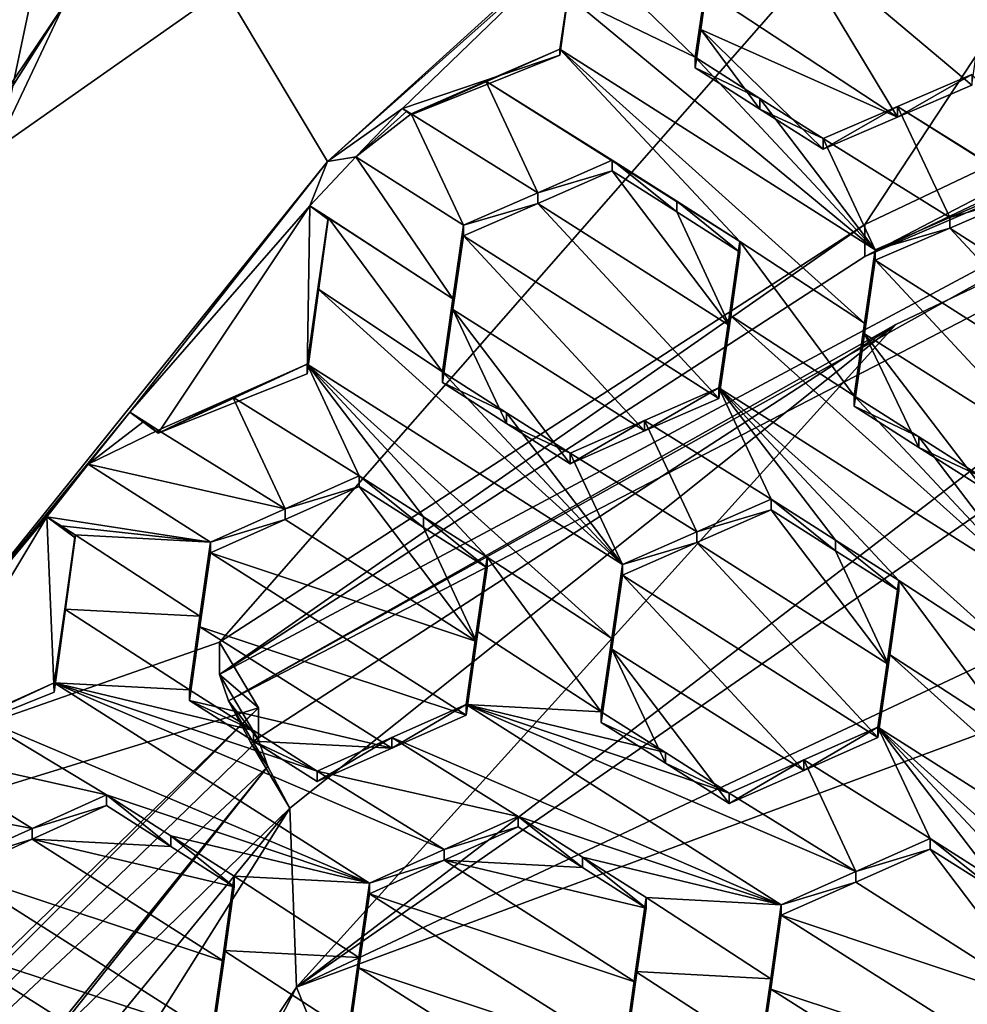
# Model space of a CAD drawing. Header units: metres. Extents: x -28 to 28, y -243 to 28.
# Tile 39 of 147: x -6.04 to -4.51, y -218.3 to -216.71. Entities that reach past the tile are written whole.
import ezdxf

# ---------------------------------------------------------------- set-up
doc = ezdxf.new("R2010")
doc.units = ezdxf.units.M
doc.layers.add('solid_10661043', color=7, linetype='CONTINUOUS')

msp = doc.modelspace()

# ---------------------------------------------------------------- linework, layer by layer
at = {"layer": 'solid_10661043'}
for points in [[(-8.883803, -234.662857, 145.140564), (-9.640027, -31.808626, 116.613411), (-4.885979, -33.363503, 116.919937)], [(-6.468189, -240.147827, 149.682373), (-2.982479, -33.177227, 120.627815), (-7.076779, -32.296349, 120.462425)], [(-6.468189, -240.147827, 149.682373), (0, -240.141998, 149.723801), (-2.982479, -33.177227, 120.627815)], [(-7.844851, -235.373428, 145.262589), (-8.883803, -234.662857, 145.140564), (-4.885979, -33.363503, 116.919937)], [(-6.610481, -235.649948, 145.324188), (-7.844851, -235.373428, 145.262589), (-4.885979, -33.363503, 116.919937)], [(-3.305357, -235.757614, 145.381073), (-6.610481, -235.649948, 145.324188), (-4.885979, -33.363503, 116.919937)], [(-3.305357, -235.757614, 145.381073), (-4.885979, -33.363503, 116.919937), (0.002991, -33.878384, 117.022713)], [(-11.355526, -223.03804, 136.270813), (-6.028765, -216.405304, 134.349167), (-11.453786, -208.963531, 132.502228)], [(-6.575505, -215.061996, 117.909462), (-3.321812, -214.984421, 117.180382), (-8.696975, -218.756622, 118.191139)], [(-5.715565, -217.712433, 117.911346), (-8.696975, -218.756622, 118.191139), (-3.321812, -214.984421, 117.180382)], [(-4.675, -217.038528, 117.730774), (-5.715565, -217.712433, 117.911346), (-3.321812, -214.984421, 117.180382)], [(-4.675, -217.038528, 117.730774), (-3.321812, -214.984421, 117.180382), (-3.550502, -216.505035, 117.587822)], [(-5.541527, -216.93718, 129.868118), (-4.682702, -216.159927, 129.659851), (-5.935808, -216.277771, 134.143112)], [(-5.141359, -216.582214, 129.77301), (-4.682702, -216.159927, 129.659851), (-5.541527, -216.93718, 129.868118)], [(-5.591261, -218.268219, 117.749687), (-3.436957, -216.772644, 117.348946), (-1.191051, -216.198929, 117.195221)], [(-0.464979, -216.367477, 117.240387), (-5.591261, -218.268219, 117.749687), (-1.191051, -216.198929, 117.195221)], [(-5.967212, -216.686096, 134.406586), (-7.098173, -218.366455, 134.702774), (-5.935808, -216.277771, 134.143112)], [(-6.263885, -217.834595, 130.108582), (-5.935808, -216.277771, 134.143112), (-7.098173, -218.366455, 134.702774)], [(-6.263885, -217.834595, 130.108582), (-5.541527, -216.93718, 129.868118), (-5.935808, -216.277771, 134.143112)], [(-0.464979, -216.367477, 117.240387), (-5.300373, -218.985519, 116.46067), (-5.591261, -218.268219, 117.749687)], [(-0.464979, -216.367477, 117.240387), (-0.440793, -217.183655, 115.977867), (-5.300373, -218.985519, 116.46067)], [(-11.355526, -223.03804, 136.270813), (-7.12474, -218.511475, 134.943222), (-6.028765, -216.405304, 134.349167)], [(-6.028765, -216.405304, 134.349167), (-7.12474, -218.511475, 134.943222), (-5.967212, -216.686096, 134.406586)], [(-4.675, -217.090286, 117.53759), (-3.550502, -216.505035, 117.587822), (-3.550502, -216.556793, 117.394638)], [(-4.675, -217.038528, 117.730774), (-3.550502, -216.505035, 117.587822), (-4.675, -217.090286, 117.53759)], [(-4.622119, -216.865707, 129.979935), (-4.808856, -216.556412, 129.766083), (-4.930389, -216.662399, 129.794495)], [(-4.502136, -216.814102, 129.980515), (-4.485296, -216.697784, 129.920395), (-4.808856, -216.556412, 129.766083)], [(-4.622119, -216.865707, 129.979935), (-4.502136, -216.814102, 129.980515), (-4.808856, -216.556412, 129.766083)], [(-4.675, -217.090286, 117.53759), (-3.550502, -216.556793, 117.394638), (-3.535815, -216.599625, 117.333099)], [(-5.420375, -216.851685, 129.8452), (-5.141359, -216.582214, 129.77301), (-5.541527, -216.93718, 129.868118)], [(-5.420375, -216.851685, 129.8452), (-5.166404, -216.765976, 129.822235), (-5.141359, -216.582214, 129.77301)], [(-5.153928, -216.669373, 129.81662), (-5.141359, -216.582214, 129.77301), (-5.166404, -216.765976, 129.822235)], [(-5.153928, -216.669373, 129.81662), (-4.948287, -216.76918, 129.921234), (-5.141359, -216.582214, 129.77301)], [(-4.931427, -216.652374, 129.862396), (-5.141359, -216.582214, 129.77301), (-4.948287, -216.76918, 129.921234)], [(-5.715565, -217.764206, 117.718163), (-4.675, -217.090286, 117.53759), (-3.535815, -216.599625, 117.333099)], [(-5.700878, -217.807022, 117.656624), (-5.715565, -217.764206, 117.718163), (-3.535815, -216.599625, 117.333099)], [(-5.700878, -217.807022, 117.656624), (-3.535815, -216.599625, 117.333099), (-3.500044, -216.667099, 117.320671)], [(-4.931427, -216.652374, 129.862396), (-4.948287, -216.76918, 129.921234), (-4.939364, -216.724564, 129.825912)], [(-4.931427, -216.652374, 129.862396), (-4.939364, -216.724564, 129.825912), (-4.930389, -216.662399, 129.794495)], [(-4.622119, -216.865707, 129.979935), (-4.930389, -216.662399, 129.794495), (-4.939364, -216.724564, 129.825912)], [(-5.700878, -217.807022, 117.656624), (-3.500044, -216.667099, 117.320671), (-4.624999, -217.199829, 117.463409)], [(-5.591261, -218.268219, 117.749687), (-3.500044, -216.667099, 117.320671), (-3.436957, -216.772644, 117.348946)], [(-5.591261, -218.268219, 117.749687), (-4.624999, -217.199829, 117.463409), (-3.500044, -216.667099, 117.320671)], [(-5.153928, -216.669373, 129.81662), (-5.166404, -216.765976, 129.822235), (-5.166404, -216.755951, 129.85968)], [(-5.153928, -216.669373, 129.81662), (-5.166404, -216.755951, 129.85968), (-4.657977, -217.079437, 130.159714)], [(-5.153928, -216.669373, 129.81662), (-4.657977, -217.079437, 130.159714), (-4.948287, -216.76918, 129.921234)], [(-7.12474, -218.511475, 134.943222), (-6.938918, -218.743362, 134.979416), (-5.967212, -216.686096, 134.406586)], [(-5.967212, -216.686096, 134.406586), (-6.938918, -218.743362, 134.979416), (-7.098173, -218.366455, 134.702774)], [(-4.939364, -216.724564, 129.825912), (-4.948287, -216.76918, 129.921234), (-4.948287, -216.786377, 129.857025)], [(-4.939364, -216.724564, 129.825912), (-4.948287, -216.786377, 129.857025), (-4.843967, -216.852753, 129.918594)], [(-4.843967, -216.852753, 129.918594), (-4.742167, -216.917526, 129.978668), (-4.939364, -216.724564, 129.825912)], [(-4.622119, -216.865707, 129.979935), (-4.939364, -216.724564, 129.825912), (-4.742167, -216.917526, 129.978668)], [(-5.406435, -216.862015, 129.847977), (-5.285934, -216.807953, 129.856888), (-5.166404, -216.755951, 129.85968)], [(-5.166404, -216.765976, 129.822235), (-5.406435, -216.862015, 129.847977), (-5.166404, -216.755951, 129.85968)], [(-4.876095, -217.066284, 130.0979), (-5.166404, -216.755951, 129.85968), (-5.285934, -216.807953, 129.856888)], [(-4.675025, -217.197739, 130.218567), (-4.657977, -217.079437, 130.159714), (-5.166404, -216.755951, 129.85968)], [(-4.675025, -217.197739, 130.218567), (-5.166404, -216.755951, 129.85968), (-4.876095, -217.066284, 130.0979)], [(-5.420375, -216.851685, 129.8452), (-5.406435, -216.862015, 129.847977), (-5.166404, -216.765976, 129.822235)], [(-4.948287, -216.786377, 129.857025), (-4.948287, -216.76918, 129.921234), (-4.843956, -216.835587, 129.982712)], [(-4.657977, -217.079437, 130.159714), (-4.843956, -216.835587, 129.982712), (-4.948287, -216.76918, 129.921234)], [(-4.843967, -216.852753, 129.918594), (-4.948287, -216.786377, 129.857025), (-4.843956, -216.835587, 129.982712)], [(-4.502136, -216.796967, 130.044449), (-4.622119, -216.848572, 130.043915), (-4.211827, -217.107117, 130.28334)], [(-4.502136, -216.796967, 130.044449), (-4.502136, -216.814102, 129.980515), (-4.622119, -216.865707, 129.979935)], [(-4.502136, -216.796967, 130.044449), (-4.622119, -216.865707, 129.979935), (-4.622119, -216.848572, 130.043915)], [(-5.406435, -216.86055, 129.853455), (-5.202124, -216.987473, 129.972839), (-5.285934, -216.807953, 129.856888)], [(-5.406435, -216.862015, 129.847977), (-5.406435, -216.86055, 129.853455), (-5.285934, -216.807953, 129.856888)], [(-5.285934, -216.807953, 129.856888), (-5.202124, -216.987473, 129.972839), (-5.082214, -216.935181, 129.976089)], [(-5.285934, -216.807953, 129.856888), (-5.082214, -216.935181, 129.976089), (-4.978073, -217.001419, 130.037643)], [(-4.978073, -217.001419, 130.037643), (-4.876095, -217.066284, 130.0979), (-5.285934, -216.807953, 129.856888)], [(-4.843967, -216.852753, 129.918594), (-4.843956, -216.835587, 129.982712), (-4.742167, -216.900375, 130.042679)], [(-4.657977, -217.079437, 130.159714), (-4.742167, -216.900375, 130.042679), (-4.843956, -216.835587, 129.982712)], [(-5.495771, -216.929596, 129.866074), (-5.420375, -216.851685, 129.8452), (-5.541527, -216.93718, 129.868118)], [(-5.495771, -216.929596, 129.866074), (-5.413416, -216.85611, 129.849319), (-5.420375, -216.851685, 129.8452)], [(-5.420375, -216.851685, 129.8452), (-5.413416, -216.85611, 129.849319), (-5.406435, -216.862015, 129.847977)], [(-4.742167, -216.917526, 129.978668), (-4.843967, -216.852753, 129.918594), (-4.742167, -216.900375, 130.042679)], [(-4.622119, -216.848572, 130.043915), (-4.742167, -216.917526, 129.978668), (-4.742167, -216.900375, 130.042679)], [(-4.622119, -216.848572, 130.043915), (-4.742167, -216.900375, 130.042679), (-4.537921, -217.027512, 130.161377)], [(-4.622119, -216.848572, 130.043915), (-4.622119, -216.865707, 129.979935), (-4.742167, -216.917526, 129.978668)], [(-4.622119, -216.848572, 130.043915), (-4.417946, -216.9758, 130.162354), (-4.313365, -217.042435, 130.223755)], [(-4.622119, -216.848572, 130.043915), (-4.537921, -217.027512, 130.161377), (-4.417946, -216.9758, 130.162354)], [(-4.622119, -216.848572, 130.043915), (-4.313365, -217.042435, 130.223755), (-4.211827, -217.107117, 130.28334)], [(-5.495771, -216.929596, 129.866074), (-5.406435, -216.86055, 129.853455), (-5.413416, -216.85611, 129.849319)], [(-5.495771, -216.929596, 129.866074), (-5.322245, -217.040009, 129.968979), (-5.406435, -216.86055, 129.853455)], [(-5.413416, -216.85611, 129.849319), (-5.406435, -216.86055, 129.853455), (-5.406435, -216.862015, 129.847977)], [(-5.406435, -216.86055, 129.853455), (-5.322245, -217.040009, 129.968979), (-5.202124, -216.987473, 129.972839)], [(-4.537921, -217.027512, 130.161377), (-4.742167, -216.900375, 130.042679), (-4.657977, -217.079437, 130.159714)], [(-5.495771, -216.929596, 129.866074), (-5.541527, -216.93718, 129.868118), (-5.570019, -217.008621, 129.887253)], [(-5.495771, -216.929596, 129.866074), (-5.570019, -217.008621, 129.887253), (-5.339266, -217.15863, 130.025833)], [(-5.495771, -216.929596, 129.866074), (-5.339266, -217.15863, 130.025833), (-5.322245, -217.040009, 129.968979)], [(-5.859993, -217.341583, 129.976471), (-5.541527, -216.93718, 129.868118), (-6.263885, -217.834595, 130.108582)], [(-5.859993, -217.341583, 129.976471), (-5.570019, -217.008621, 129.887253), (-5.541527, -216.93718, 129.868118)], [(-5.082214, -216.952377, 129.911911), (-5.082214, -216.935181, 129.976089), (-5.202124, -216.987473, 129.972839)], [(-4.978064, -217.018585, 129.973557), (-5.082214, -216.935181, 129.976089), (-5.082214, -216.952377, 129.911911)], [(-4.978073, -217.001419, 130.037643), (-5.082214, -216.935181, 129.976089), (-4.978064, -217.018585, 129.973557)], [(-5.202123, -217.004669, 129.90863), (-5.082214, -216.952377, 129.911911), (-5.202124, -216.987473, 129.972839)], [(-4.893131, -217.201782, 130.092133), (-5.082214, -216.952377, 129.911911), (-5.202123, -217.004669, 129.90863)], [(-4.893131, -217.201782, 130.092133), (-4.978064, -217.018585, 129.973557), (-5.082214, -216.952377, 129.911911)], [(-4.537921, -217.027512, 130.161377), (-4.417946, -216.992905, 130.098557), (-4.417946, -216.9758, 130.162354)], [(-5.202123, -217.004669, 129.90863), (-5.202124, -216.987473, 129.972839), (-5.322245, -217.040009, 129.968979)], [(-4.228896, -217.242218, 130.280121), (-4.417946, -216.992905, 130.098557), (-4.537921, -217.044617, 130.097565)], [(-4.537921, -217.027512, 130.161377), (-4.537921, -217.044617, 130.097565), (-4.417946, -216.992905, 130.098557)], [(-5.859993, -217.341583, 129.976471), (-5.814305, -217.375443, 129.98555), (-5.570019, -217.008621, 129.887253)], [(-5.570019, -217.008621, 129.887253), (-5.814305, -217.375443, 129.98555), (-5.574275, -217.279404, 129.959808)], [(-5.570019, -217.008621, 129.887253), (-5.574275, -217.279404, 129.959808), (-5.540363, -217.030609, 129.893143)], [(-5.55517, -217.018051, 129.896072), (-5.339266, -217.15863, 130.025833), (-5.570019, -217.008621, 129.887253)], [(-5.55517, -217.018051, 129.896072), (-5.570019, -217.008621, 129.887253), (-5.540363, -217.030609, 129.893143)], [(-5.202123, -217.004669, 129.90863), (-5.322245, -217.040009, 129.968979), (-5.322245, -217.057236, 129.904709)], [(-4.910007, -217.319168, 130.149307), (-5.202123, -217.004669, 129.90863), (-5.322245, -217.057236, 129.904709)], [(-4.910007, -217.319168, 130.149307), (-4.893131, -217.201782, 130.092133), (-5.202123, -217.004669, 129.90863)], [(-4.978073, -217.001419, 130.037643), (-4.978064, -217.018585, 129.973557), (-4.876095, -217.08342, 130.03392)], [(-4.978073, -217.001419, 130.037643), (-4.876095, -217.08342, 130.03392), (-4.876095, -217.066284, 130.0979)], [(-5.540363, -217.030609, 129.893143), (-5.574275, -217.279404, 129.959808), (-5.540363, -217.027466, 129.904846)], [(-5.556819, -217.142288, 129.959274), (-5.540363, -217.027466, 129.904846), (-5.574275, -217.279404, 129.959808)], [(-5.556819, -217.142288, 129.959274), (-5.356156, -217.276459, 130.081772), (-5.540363, -217.027466, 129.904846)], [(-5.55517, -217.018051, 129.896072), (-5.540363, -217.027466, 129.904846), (-5.339266, -217.15863, 130.025833)], [(-5.55517, -217.018051, 129.896072), (-5.540363, -217.030609, 129.893143), (-5.540363, -217.027466, 129.904846)], [(-5.540363, -217.027466, 129.904846), (-5.356156, -217.276459, 130.081772), (-5.339266, -217.15863, 130.025833)], [(-4.893131, -217.201782, 130.092133), (-4.876095, -217.08342, 130.03392), (-4.978064, -217.018585, 129.973557)], [(-4.537921, -217.027512, 130.161377), (-4.657977, -217.079437, 130.159714), (-4.537921, -217.044617, 130.097565)], [(-4.675, -217.038528, 117.730774), (-4.675, -217.090286, 117.53759), (-5.715565, -217.764206, 117.718163)], [(-4.675, -217.038528, 117.730774), (-5.715565, -217.764206, 117.718163), (-5.715565, -217.712433, 117.911346)], [(-5.322245, -217.057236, 129.904709), (-5.322245, -217.040009, 129.968979), (-5.339266, -217.15863, 130.025833)], [(-4.245739, -217.358826, 130.339218), (-4.537921, -217.044617, 130.097565), (-4.657977, -217.096558, 130.095871)], [(-4.657977, -217.079437, 130.159714), (-4.657977, -217.096558, 130.095871), (-4.537921, -217.044617, 130.097565)], [(-4.245739, -217.358826, 130.339218), (-4.228896, -217.242218, 130.280121), (-4.537921, -217.044617, 130.097565)], [(-5.339266, -217.175827, 129.961639), (-5.322245, -217.057236, 129.904709), (-5.339266, -217.15863, 130.025833)], [(-5.029863, -217.371719, 130.145035), (-5.322245, -217.057236, 129.904709), (-5.339266, -217.175827, 129.961639)], [(-5.029863, -217.371719, 130.145035), (-4.910007, -217.319168, 130.149307), (-5.322245, -217.057236, 129.904709)], [(-4.876095, -217.066284, 130.0979), (-4.876095, -217.08342, 130.03392), (-4.893131, -217.201782, 130.092133)], [(-4.893131, -217.184662, 130.156052), (-4.876095, -217.066284, 130.0979), (-4.893131, -217.201782, 130.092133)], [(-4.691888, -217.31488, 130.276276), (-4.876095, -217.066284, 130.0979), (-4.893131, -217.184662, 130.156052)], [(-4.691888, -217.31488, 130.276276), (-4.675025, -217.197739, 130.218567), (-4.876095, -217.066284, 130.0979)], [(-4.675025, -217.197739, 130.218567), (-4.657977, -217.096558, 130.095871), (-4.657977, -217.079437, 130.159714)], [(-4.365674, -217.410782, 130.33728), (-4.657977, -217.096558, 130.095871), (-4.675025, -217.214828, 130.15477)], [(-4.675025, -217.197739, 130.218567), (-4.675025, -217.214828, 130.15477), (-4.657977, -217.096558, 130.095871)], [(-4.365674, -217.410782, 130.33728), (-4.245739, -217.358826, 130.339218), (-4.657977, -217.096558, 130.095871)], [(-5.556819, -217.142288, 129.959274), (-5.574275, -217.279404, 129.959808), (-5.574275, -217.264221, 130.016495)], [(-5.065847, -217.587234, 130.318375), (-5.556819, -217.142288, 129.959274), (-5.574275, -217.264221, 130.016495)], [(-5.065847, -217.587234, 130.318375), (-5.356156, -217.276459, 130.081772), (-5.556819, -217.142288, 129.959274)], [(-5.339266, -217.175827, 129.961639), (-5.339266, -217.15863, 130.025833), (-5.356156, -217.276459, 130.081772)], [(-5.356156, -217.293655, 130.017624), (-5.339266, -217.175827, 129.961639), (-5.356156, -217.276459, 130.081772)], [(-5.339266, -217.175827, 129.961639), (-5.356156, -217.293655, 130.017624), (-5.252444, -217.359528, 130.079254)], [(-5.029863, -217.371719, 130.145035), (-5.339266, -217.175827, 129.961639), (-5.150037, -217.424561, 130.140121)], [(-5.252444, -217.359528, 130.079254), (-5.150037, -217.424561, 130.140121), (-5.339266, -217.175827, 129.961639)], [(-5.300373, -218.985519, 116.46067), (-0.440793, -217.183655, 115.977867), (-2.986201, -217.817337, 116.075958)], [(-4.893131, -217.184662, 130.156052), (-4.893131, -217.201782, 130.092133), (-4.910007, -217.319168, 130.149307)], [(-4.893131, -217.184662, 130.156052), (-4.910007, -217.319168, 130.149307), (-4.910007, -217.302063, 130.213165)], [(-4.401579, -217.625305, 130.514175), (-4.893131, -217.184662, 130.156052), (-4.910007, -217.302063, 130.213165)], [(-4.691888, -217.31488, 130.276276), (-4.893131, -217.184662, 130.156052), (-4.401579, -217.625305, 130.514175)], [(-5.700878, -217.807022, 117.656624), (-4.624999, -217.199829, 117.463409), (-5.665107, -217.874496, 117.644188)], [(-5.602021, -217.980042, 117.67247), (-5.665107, -217.874496, 117.644188), (-4.624999, -217.199829, 117.463409)], [(-5.591261, -218.268219, 117.749687), (-5.602021, -217.980042, 117.67247), (-4.624999, -217.199829, 117.463409)], [(-4.691888, -217.31488, 130.276276), (-4.675025, -217.214828, 130.15477), (-4.675025, -217.197739, 130.218567)], [(-4.675025, -217.214828, 130.15477), (-4.691888, -217.331955, 130.21254), (-4.587715, -217.398178, 130.274246)], [(-4.691888, -217.31488, 130.276276), (-4.691888, -217.331955, 130.21254), (-4.675025, -217.214828, 130.15477)], [(-4.587715, -217.398178, 130.274246), (-4.485769, -217.462997, 130.33461), (-4.675025, -217.214828, 130.15477)], [(-4.365674, -217.410782, 130.33728), (-4.675025, -217.214828, 130.15477), (-4.485769, -217.462997, 130.33461)], [(-5.814305, -217.375443, 129.98555), (-5.693883, -217.317154, 130.010361), (-5.574275, -217.264221, 130.016495)], [(-5.574275, -217.279404, 129.959808), (-5.814305, -217.375443, 129.98555), (-5.574275, -217.264221, 130.016495)], [(-5.490084, -217.444183, 130.130188), (-5.574275, -217.264221, 130.016495), (-5.693883, -217.317154, 130.010361)], [(-5.574275, -217.264221, 130.016495), (-5.490084, -217.444183, 130.130188), (-5.38663, -217.509903, 130.19165)], [(-5.082859, -217.706161, 130.373734), (-5.574275, -217.264221, 130.016495), (-5.283965, -217.575119, 130.252625)], [(-5.082859, -217.706161, 130.373734), (-5.065847, -217.587234, 130.318375), (-5.574275, -217.264221, 130.016495)], [(-5.38663, -217.509903, 130.19165), (-5.283965, -217.575119, 130.252625), (-5.574275, -217.264221, 130.016495)], [(-5.252438, -217.342361, 130.143311), (-5.356156, -217.293655, 130.017624), (-5.356156, -217.276459, 130.081772)], [(-5.065847, -217.587234, 130.318375), (-5.252438, -217.342361, 130.143311), (-5.356156, -217.276459, 130.081772)], [(-5.252438, -217.342361, 130.143311), (-5.252444, -217.359528, 130.079254), (-5.356156, -217.293655, 130.017624)], [(-4.910007, -217.302063, 130.213165), (-4.910007, -217.319168, 130.149307), (-5.029863, -217.371719, 130.145035)], [(-5.029863, -217.354584, 130.208954), (-4.910007, -217.302063, 130.213165), (-5.029863, -217.371719, 130.145035)], [(-4.825816, -217.481583, 130.328506), (-4.910007, -217.302063, 130.213165), (-5.029863, -217.354584, 130.208954)], [(-4.910007, -217.302063, 130.213165), (-4.825816, -217.481583, 130.328506), (-4.721878, -217.547638, 130.390121)], [(-4.418618, -217.743896, 130.57164), (-4.910007, -217.302063, 130.213165), (-4.619697, -217.612579, 130.450684)], [(-4.401579, -217.625305, 130.514175), (-4.910007, -217.302063, 130.213165), (-4.418618, -217.743896, 130.57164)], [(-4.721878, -217.547638, 130.390121), (-4.619697, -217.612579, 130.450684), (-4.910007, -217.302063, 130.213165)], [(-4.587704, -217.381134, 130.337875), (-4.691888, -217.331955, 130.21254), (-4.691888, -217.31488, 130.276276)], [(-4.587704, -217.381134, 130.337875), (-4.691888, -217.31488, 130.276276), (-4.401579, -217.625305, 130.514175)], [(-5.814305, -217.375443, 129.98555), (-5.814305, -217.370605, 130.003616), (-5.693883, -217.317154, 130.010361)], [(-5.609843, -217.497314, 130.123535), (-5.693883, -217.317154, 130.010361), (-5.814305, -217.370605, 130.003616)], [(-5.609843, -217.497314, 130.123535), (-5.490084, -217.444183, 130.130188), (-5.693883, -217.317154, 130.010361)], [(-5.927598, -217.4254, 129.998932), (-5.859993, -217.341583, 129.976471), (-6.263885, -217.834595, 130.108582)], [(-5.837155, -217.356094, 129.990051), (-5.859993, -217.341583, 129.976471), (-5.927598, -217.4254, 129.998932)], [(-5.837155, -217.356094, 129.990051), (-5.814305, -217.375443, 129.98555), (-5.859993, -217.341583, 129.976471)], [(-5.252438, -217.342361, 130.143311), (-5.150037, -217.407425, 130.204071), (-5.252444, -217.359528, 130.079254)], [(-5.065847, -217.587234, 130.318375), (-5.150037, -217.407425, 130.204071), (-5.252438, -217.342361, 130.143311)], [(-4.587704, -217.381134, 130.337875), (-4.587715, -217.398178, 130.274246), (-4.691888, -217.331955, 130.21254)], [(-5.837155, -217.356094, 129.990051), (-5.927598, -217.4254, 129.998932), (-5.814305, -217.370605, 130.003616)], [(-5.837155, -217.356094, 129.990051), (-5.814305, -217.370605, 130.003616), (-5.814305, -217.375443, 129.98555)], [(-5.150037, -217.407425, 130.204071), (-5.150037, -217.424561, 130.140121), (-5.252444, -217.359528, 130.079254)], [(-5.029863, -217.354584, 130.208954), (-5.029863, -217.371719, 130.145035), (-5.150037, -217.424561, 130.140121)], [(-5.150037, -217.407425, 130.204071), (-5.029863, -217.354584, 130.208954), (-5.150037, -217.424561, 130.140121)], [(-4.945652, -217.534241, 130.323776), (-5.029863, -217.354584, 130.208954), (-5.150037, -217.407425, 130.204071)], [(-4.945652, -217.534241, 130.323776), (-4.825816, -217.481583, 130.328506), (-5.029863, -217.354584, 130.208954)], [(-5.927598, -217.4254, 129.998932), (-5.609843, -217.497314, 130.123535), (-5.814305, -217.370605, 130.003616)], [(-4.485769, -217.445969, 130.398148), (-4.587715, -217.398178, 130.274246), (-4.587704, -217.381134, 130.337875)], [(-4.485769, -217.445969, 130.398148), (-4.587704, -217.381134, 130.337875), (-4.401579, -217.625305, 130.514175)], [(-4.945652, -217.534241, 130.323776), (-5.150037, -217.407425, 130.204071), (-5.065847, -217.587234, 130.318375)], [(-4.485769, -217.445969, 130.398148), (-4.485769, -217.462997, 130.33461), (-4.587715, -217.398178, 130.274246)], [(-5.927598, -217.4254, 129.998932), (-6.263885, -217.834595, 130.108582), (-5.99392, -217.510178, 130.021652)], [(-5.927598, -217.4254, 129.998932), (-5.99392, -217.510178, 130.021652), (-5.730115, -217.550842, 130.116272)], [(-5.927598, -217.4254, 129.998932), (-5.730115, -217.550842, 130.116272), (-5.609843, -217.497314, 130.123535)], [(-5.609843, -217.497314, 130.123535), (-5.490084, -217.461365, 130.066055), (-5.490084, -217.444183, 130.130188)], [(-5.490084, -217.444183, 130.130188), (-5.490084, -217.461365, 130.066055), (-5.386627, -217.527054, 130.127609)], [(-5.38663, -217.509903, 130.19165), (-5.490084, -217.444183, 130.130188), (-5.386627, -217.527054, 130.127609)], [(-5.300968, -217.711273, 130.243469), (-5.490084, -217.461365, 130.066055), (-5.609843, -217.514526, 130.059341)], [(-5.609843, -217.497314, 130.123535), (-5.609843, -217.514526, 130.059341), (-5.490084, -217.461365, 130.066055)], [(-5.300968, -217.711273, 130.243469), (-5.386627, -217.527054, 130.127609), (-5.490084, -217.461365, 130.066055)], [(-4.945652, -217.534241, 130.323776), (-4.825816, -217.498657, 130.264801), (-4.825816, -217.481583, 130.328506)], [(-4.721869, -217.564697, 130.326508), (-4.721878, -217.547638, 130.390121), (-4.825816, -217.481583, 130.328506)], [(-4.825816, -217.498657, 130.264801), (-4.721869, -217.564697, 130.326508), (-4.825816, -217.481583, 130.328506)], [(-5.609843, -217.497314, 130.123535), (-5.730115, -217.550842, 130.116272), (-5.609843, -217.514526, 130.059341)], [(-4.945651, -217.551315, 130.26001), (-4.825816, -217.498657, 130.264801), (-4.945652, -217.534241, 130.323776)], [(-4.945651, -217.551315, 130.26001), (-4.636724, -217.748291, 130.443954), (-4.825816, -217.498657, 130.264801)], [(-4.825816, -217.498657, 130.264801), (-4.636724, -217.748291, 130.443954), (-4.721869, -217.564697, 130.326508)], [(-5.99392, -217.510178, 130.021652), (-6.263885, -217.834595, 130.108582), (-6.222176, -217.888885, 130.123123)], [(-5.99392, -217.510178, 130.021652), (-6.222176, -217.888885, 130.123123), (-5.982144, -217.792847, 130.097397)], [(-5.99392, -217.510178, 130.021652), (-5.982144, -217.792847, 130.097397), (-5.948233, -217.544037, 130.030716)], [(-5.971082, -217.524689, 130.035217), (-5.99392, -217.510178, 130.021652), (-5.948233, -217.544037, 130.030716)], [(-5.971082, -217.524689, 130.035217), (-5.730115, -217.550842, 130.116272), (-5.99392, -217.510178, 130.021652)], [(-5.300968, -217.711273, 130.243469), (-5.609843, -217.514526, 130.059341), (-5.730115, -217.568054, 130.052048)], [(-5.730115, -217.550842, 130.116272), (-5.730115, -217.568054, 130.052048), (-5.609843, -217.514526, 130.059341)], [(-5.38663, -217.509903, 130.19165), (-5.386627, -217.527054, 130.127609), (-5.283965, -217.592255, 130.18869)], [(-5.283965, -217.575119, 130.252625), (-5.38663, -217.509903, 130.19165), (-5.283965, -217.592255, 130.18869)], [(-5.971082, -217.524689, 130.035217), (-5.948233, -217.544037, 130.030716), (-5.948233, -217.5392, 130.048798)], [(-5.971082, -217.524689, 130.035217), (-5.948233, -217.5392, 130.048798), (-5.730115, -217.550842, 130.116272)], [(-5.300968, -217.711273, 130.243469), (-5.283965, -217.592255, 130.18869), (-5.386627, -217.527054, 130.127609)], [(-4.945651, -217.551315, 130.26001), (-4.945652, -217.534241, 130.323776), (-5.065847, -217.587234, 130.318375)], [(-5.982144, -217.792847, 130.097397), (-5.965245, -217.658752, 130.101883), (-5.948233, -217.5392, 130.048798)], [(-5.948233, -217.544037, 130.030716), (-5.982144, -217.792847, 130.097397), (-5.948233, -217.5392, 130.048798)], [(-5.747108, -217.67012, 130.16983), (-5.948233, -217.5392, 130.048798), (-5.965245, -217.658752, 130.101883)], [(-5.730115, -217.550842, 130.116272), (-5.948233, -217.5392, 130.048798), (-5.747108, -217.67012, 130.16983)], [(-5.730115, -217.550842, 130.116272), (-5.747108, -217.67012, 130.16983), (-5.730115, -217.568054, 130.052048)], [(-5.065847, -217.604324, 130.254562), (-4.653608, -217.866119, 130.49968), (-4.945651, -217.551315, 130.26001)], [(-5.065847, -217.604324, 130.254562), (-4.945651, -217.551315, 130.26001), (-5.065847, -217.587234, 130.318375)], [(-4.945651, -217.551315, 130.26001), (-4.653608, -217.866119, 130.49968), (-4.636724, -217.748291, 130.443954)], [(-4.721878, -217.547638, 130.390121), (-4.619697, -217.629608, 130.387161), (-4.619697, -217.612579, 130.450684)], [(-4.721869, -217.564697, 130.326508), (-4.619697, -217.629608, 130.387161), (-4.721878, -217.547638, 130.390121)], [(-5.317876, -217.829788, 130.297379), (-5.730115, -217.568054, 130.052048), (-5.747108, -217.687317, 130.105652)], [(-5.747108, -217.67012, 130.16983), (-5.747108, -217.687317, 130.105652), (-5.730115, -217.568054, 130.052048)], [(-5.317876, -217.829788, 130.297379), (-5.300968, -217.711273, 130.243469), (-5.730115, -217.568054, 130.052048)], [(-4.721869, -217.564697, 130.326508), (-4.636724, -217.748291, 130.443954), (-4.619697, -217.629608, 130.387161)], [(-5.283965, -217.575119, 130.252625), (-5.283965, -217.592255, 130.18869), (-5.300968, -217.711273, 130.243469)], [(-5.300968, -217.694153, 130.307373), (-5.283965, -217.575119, 130.252625), (-5.300968, -217.711273, 130.243469)], [(-5.300968, -217.694153, 130.307373), (-5.099759, -217.824478, 130.428162), (-5.283965, -217.575119, 130.252625)], [(-5.082859, -217.706161, 130.373734), (-5.283965, -217.575119, 130.252625), (-5.099759, -217.824478, 130.428162)], [(-5.082859, -217.706161, 130.373734), (-5.065847, -217.604324, 130.254562), (-5.065847, -217.587234, 130.318375)], [(-4.773361, -217.919067, 130.493759), (-5.065847, -217.604324, 130.254562), (-5.082859, -217.723251, 130.309982)], [(-5.082859, -217.706161, 130.373734), (-5.082859, -217.723251, 130.309982), (-5.065847, -217.604324, 130.254562)], [(-4.773361, -217.919067, 130.493759), (-4.653608, -217.866119, 130.49968), (-5.065847, -217.604324, 130.254562)], [(-4.636724, -217.748291, 130.443954), (-4.636724, -217.731277, 130.507416), (-4.619697, -217.612579, 130.450684)], [(-4.435491, -217.861481, 130.62796), (-4.619697, -217.612579, 130.450684), (-4.636724, -217.731277, 130.507416)], [(-4.619697, -217.629608, 130.387161), (-4.636724, -217.748291, 130.443954), (-4.619697, -217.612579, 130.450684)], [(-4.418618, -217.743896, 130.57164), (-4.619697, -217.612579, 130.450684), (-4.435491, -217.861481, 130.62796)], [(-5.982144, -217.777664, 130.154068), (-5.764027, -217.789032, 130.222595), (-5.965245, -217.658752, 130.101883)], [(-5.982144, -217.792847, 130.097397), (-5.982144, -217.777664, 130.154068), (-5.965245, -217.658752, 130.101883)], [(-5.747108, -217.67012, 130.16983), (-5.965245, -217.658752, 130.101883), (-5.764027, -217.789032, 130.222595)], [(-5.747108, -217.67012, 130.16983), (-5.764027, -217.789032, 130.222595), (-5.747108, -217.687317, 130.105652)], [(-5.437545, -217.883209, 130.289551), (-5.747108, -217.687317, 130.105652), (-5.764027, -217.806213, 130.158463)], [(-5.764027, -217.789032, 130.222595), (-5.764027, -217.806213, 130.158463), (-5.747108, -217.687317, 130.105652)], [(-5.437545, -217.883209, 130.289551), (-5.317876, -217.829788, 130.297379), (-5.747108, -217.687317, 130.105652)], [(-5.300968, -217.694153, 130.307373), (-5.300968, -217.711273, 130.243469), (-5.317876, -217.829788, 130.297379)], [(-5.300968, -217.694153, 130.307373), (-5.317876, -217.829788, 130.297379), (-5.317876, -217.812683, 130.361221)], [(-5.300968, -217.694153, 130.307373), (-5.317876, -217.812683, 130.361221), (-5.099759, -217.824478, 130.428162)], [(-5.082859, -217.706161, 130.373734), (-5.099759, -217.824478, 130.428162), (-5.082859, -217.723251, 130.309982)], [(-5.715565, -217.712433, 117.911346), (-5.652492, -217.817963, 117.939621), (-8.696975, -218.756622, 118.191139)], [(-5.715565, -217.712433, 117.911346), (-5.715565, -217.764206, 117.718163), (-5.652492, -217.817963, 117.939621)], [(-5.082859, -217.723251, 130.309982), (-5.099759, -217.824478, 130.428162), (-5.099759, -217.841553, 130.364471)], [(-5.082859, -217.723251, 130.309982), (-5.099759, -217.841553, 130.364471), (-4.99643, -217.90715, 130.425949)], [(-4.99643, -217.90715, 130.425949), (-4.89364, -217.972427, 130.487122), (-5.082859, -217.723251, 130.309982)], [(-4.773361, -217.919067, 130.493759), (-5.082859, -217.723251, 130.309982), (-4.89364, -217.972427, 130.487122)], [(-4.653608, -217.849136, 130.563095), (-4.145181, -218.172165, 130.864868), (-4.636724, -217.731277, 130.507416)], [(-4.653608, -217.866119, 130.49968), (-4.653608, -217.849136, 130.563095), (-4.636724, -217.731277, 130.507416)], [(-4.636724, -217.748291, 130.443954), (-4.653608, -217.866119, 130.49968), (-4.636724, -217.731277, 130.507416)], [(-4.435491, -217.861481, 130.62796), (-4.636724, -217.731277, 130.507416), (-4.145181, -218.172165, 130.864868)], [(-5.652492, -217.86972, 117.746437), (-5.715565, -217.764206, 117.718163), (-5.700878, -217.807022, 117.656624)], [(-5.652492, -217.86972, 117.746437), (-5.652492, -217.817963, 117.939621), (-5.715565, -217.764206, 117.718163)], [(-6.222176, -217.888885, 130.123123), (-5.982144, -217.777664, 130.154068), (-5.982144, -217.792847, 130.097397)], [(-6.105681, -217.833221, 130.144409), (-5.982144, -217.777664, 130.154068), (-6.222176, -217.888885, 130.123123)], [(-6.105681, -217.833221, 130.144409), (-5.473717, -218.100662, 130.455948), (-5.982144, -217.777664, 130.154068)], [(-5.982144, -217.777664, 130.154068), (-5.557908, -217.919952, 130.345032), (-5.660569, -217.854752, 130.284042)], [(-5.353316, -218.046616, 130.464966), (-5.557908, -217.919952, 130.345032), (-5.982144, -217.777664, 130.154068)], [(-5.982144, -217.777664, 130.154068), (-5.660569, -217.854752, 130.284042), (-5.764027, -217.789032, 130.222595)], [(-5.353316, -218.046616, 130.464966), (-5.982144, -217.777664, 130.154068), (-5.473717, -218.100662, 130.455948)], [(-5.764027, -217.789032, 130.222595), (-5.660569, -217.854752, 130.284042), (-5.764027, -217.806213, 130.158463)], [(-5.660573, -217.871902, 130.220001), (-5.437545, -217.883209, 130.289551), (-5.764027, -217.806213, 130.158463)], [(-5.660569, -217.854752, 130.284042), (-5.660573, -217.871902, 130.220001), (-5.764027, -217.806213, 130.158463)], [(-5.637803, -217.912552, 117.684898), (-5.700878, -217.807022, 117.656624), (-5.665107, -217.874496, 117.644188)], [(-5.652492, -217.86972, 117.746437), (-5.700878, -217.807022, 117.656624), (-5.637803, -217.912552, 117.684898)], [(-5.652492, -217.817963, 117.939621), (-7.318684, -219.435486, 118.373039), (-8.696975, -218.756622, 118.191139)], [(-7.318685, -219.487244, 118.179855), (-7.318684, -219.435486, 118.373039), (-5.652492, -217.817963, 117.939621)], [(-7.318685, -219.487244, 118.179855), (-5.652492, -217.817963, 117.939621), (-5.652492, -217.86972, 117.746437)], [(-5.317876, -217.812683, 130.361221), (-5.317876, -217.829788, 130.297379), (-5.437545, -217.883209, 130.289551)], [(-5.437545, -217.866089, 130.353439), (-5.317876, -217.812683, 130.361221), (-5.437545, -217.883209, 130.289551)], [(-4.809449, -218.135635, 130.66333), (-5.317876, -217.812683, 130.361221), (-5.437545, -217.866089, 130.353439)], [(-4.689136, -218.082108, 130.670532), (-5.317876, -217.812683, 130.361221), (-4.809449, -218.135635, 130.66333)], [(-4.99643, -217.890121, 130.489563), (-5.317876, -217.812683, 130.361221), (-4.89364, -217.955414, 130.550629)], [(-4.689136, -218.082108, 130.670532), (-4.89364, -217.955414, 130.550629), (-5.317876, -217.812683, 130.361221)], [(-5.099759, -217.824478, 130.428162), (-5.317876, -217.812683, 130.361221), (-4.99643, -217.890121, 130.489563)], [(-5.300373, -218.985519, 116.46067), (-2.986201, -217.817337, 116.075958), (-5.242968, -219.076813, 116.413437)], [(-5.242968, -219.076813, 116.413437), (-2.986201, -217.817337, 116.075958), (6.472847, -220.265549, 116.731956)], [(-6.105681, -217.833221, 130.144409), (-6.222176, -217.885742, 130.134827), (-5.897954, -217.958481, 130.264511)], [(-6.105681, -217.833221, 130.144409), (-5.897954, -217.958481, 130.264511), (-5.473717, -218.100662, 130.455948)], [(-5.099759, -217.841553, 130.364471), (-5.099759, -217.824478, 130.428162), (-4.99643, -217.890121, 130.489563)], [(-5.660569, -217.854752, 130.284042), (-5.557908, -217.919952, 130.345032), (-5.660573, -217.871902, 130.220001)], [(-4.99643, -217.90715, 130.425949), (-5.099759, -217.841553, 130.364471), (-4.99643, -217.890121, 130.489563)], [(-4.773361, -217.902069, 130.557205), (-4.569418, -218.029022, 130.677032), (-4.653608, -217.849136, 130.563095)], [(-4.773361, -217.919067, 130.493759), (-4.653608, -217.849136, 130.563095), (-4.653608, -217.866119, 130.49968)], [(-4.773361, -217.902069, 130.557205), (-4.653608, -217.849136, 130.563095), (-4.773361, -217.919067, 130.493759)], [(-4.46584, -218.094833, 130.738541), (-4.363299, -218.159973, 130.799454), (-4.653608, -217.849136, 130.563095)], [(-4.653608, -217.849136, 130.563095), (-4.569418, -218.029022, 130.677032), (-4.46584, -218.094833, 130.738541)], [(-4.162208, -218.291138, 130.920593), (-4.653608, -217.849136, 130.563095), (-4.363299, -218.159973, 130.799454)], [(-4.162208, -218.291138, 130.920593), (-4.145181, -218.172165, 130.864868), (-4.653608, -217.849136, 130.563095)], [(-7.318685, -219.487244, 118.179855), (-5.652492, -217.86972, 117.746437), (-5.637803, -217.912552, 117.684898)], [(-5.557908, -217.919952, 130.345032), (-5.233686, -217.993073, 130.473343), (-5.437545, -217.866089, 130.353439)], [(-5.437545, -217.866089, 130.353439), (-5.437545, -217.883209, 130.289551), (-5.557908, -217.937088, 130.281082)], [(-5.557908, -217.919952, 130.345032), (-5.437545, -217.866089, 130.353439), (-5.557908, -217.937088, 130.281082)], [(-4.809449, -218.135635, 130.66333), (-5.437545, -217.866089, 130.353439), (-5.233686, -217.993073, 130.473343)], [(-6.017519, -218.012421, 130.254608), (-6.222176, -217.885742, 130.134827), (-6.311547, -217.956482, 130.141235)], [(-6.017519, -218.012421, 130.254608), (-5.897954, -217.958481, 130.264511), (-6.222176, -217.885742, 130.134827)], [(-5.637803, -217.912552, 117.684898), (-5.665107, -217.874496, 117.644188), (-5.602021, -217.980042, 117.67247)], [(-5.660573, -217.871902, 130.220001), (-5.557908, -217.937088, 130.281082), (-5.437545, -217.883209, 130.289551)], [(-5.557908, -217.919952, 130.345032), (-5.557908, -217.937088, 130.281082), (-5.660573, -217.871902, 130.220001)], [(-4.99643, -217.90715, 130.425949), (-4.99643, -217.890121, 130.489563), (-4.89364, -217.955414, 130.550629)], [(-4.773361, -217.902069, 130.557205), (-4.89364, -217.972427, 130.487122), (-4.89364, -217.955414, 130.550629)], [(-4.773361, -217.902069, 130.557205), (-4.89364, -217.955414, 130.550629), (-4.689136, -218.082108, 130.670532)], [(-4.773361, -217.902069, 130.557205), (-4.773361, -217.919067, 130.493759), (-4.89364, -217.972427, 130.487122)], [(-4.773361, -217.902069, 130.557205), (-4.689136, -218.082108, 130.670532), (-4.569418, -218.029022, 130.677032)], [(-5.637803, -217.912552, 117.684898), (-8.476583, -221.486069, 118.642418), (-8.50496, -221.460464, 118.708572)], [(-7.318685, -219.487244, 118.179855), (-5.637803, -217.912552, 117.684898), (-8.50496, -221.460464, 118.708572)], [(-5.637803, -217.912552, 117.684898), (-5.602021, -217.980042, 117.67247), (-8.476583, -221.486069, 118.642418)], [(-4.89364, -217.972427, 130.487122), (-4.99643, -217.90715, 130.425949), (-4.89364, -217.955414, 130.550629)], [(-5.353316, -218.046616, 130.464966), (-5.233686, -217.993073, 130.473343), (-5.557908, -217.919952, 130.345032)], [(-6.017519, -218.012421, 130.254608), (-6.311547, -217.956482, 130.141235), (-6.137985, -218.066879, 130.244125)], [(-6.017519, -218.012421, 130.254608), (-5.897954, -217.975677, 130.200363), (-5.897954, -217.958481, 130.264511)], [(-5.794236, -218.04155, 130.262009), (-5.794241, -218.024384, 130.32605), (-5.897954, -217.958481, 130.264511)], [(-5.473717, -218.100662, 130.455948), (-5.897954, -217.958481, 130.264511), (-5.794241, -218.024384, 130.32605)], [(-5.897954, -217.975677, 130.200363), (-5.794236, -218.04155, 130.262009), (-5.897954, -217.958481, 130.264511)], [(-7.239349, -219.57193, 118.099014), (-5.602021, -217.980042, 117.67247), (-8.58188, -222.716446, 118.941582)], [(-5.591261, -218.268219, 117.749687), (-8.58188, -222.716446, 118.941582), (-5.602021, -217.980042, 117.67247)], [(-7.239349, -219.57193, 118.099014), (-8.476583, -221.486069, 118.642418), (-5.602021, -217.980042, 117.67247)], [(-6.017519, -218.029617, 130.190399), (-5.794236, -218.04155, 130.262009), (-5.897954, -217.975677, 130.200363)], [(-6.017519, -218.012421, 130.254608), (-6.017519, -218.029617, 130.190399), (-5.897954, -217.975677, 130.200363)], [(-5.353316, -218.046616, 130.464966), (-5.233686, -218.010132, 130.409637), (-5.233686, -217.993073, 130.473343)], [(-5.130357, -218.075745, 130.47113), (-5.130357, -218.058701, 130.534729), (-5.233686, -217.993073, 130.473343)], [(-4.809449, -218.135635, 130.66333), (-5.233686, -217.993073, 130.473343), (-5.130357, -218.058701, 130.534729)], [(-5.233686, -218.010132, 130.409637), (-5.130357, -218.075745, 130.47113), (-5.233686, -217.993073, 130.473343)], [(-6.017519, -218.012421, 130.254608), (-6.137985, -218.066879, 130.244125), (-6.017519, -218.029617, 130.190399)], [(-5.353316, -218.063705, 130.401215), (-5.130357, -218.075745, 130.47113), (-5.233686, -218.010132, 130.409637)], [(-5.353316, -218.046616, 130.464966), (-5.353316, -218.063705, 130.401215), (-5.233686, -218.010132, 130.409637)], [(-5.691835, -218.106598, 130.322876), (-5.691835, -218.089462, 130.386826), (-5.794241, -218.024384, 130.32605)], [(-5.473717, -218.100662, 130.455948), (-5.794241, -218.024384, 130.32605), (-5.691835, -218.089462, 130.386826)], [(-5.794236, -218.04155, 130.262009), (-5.691835, -218.106598, 130.322876), (-5.794241, -218.024384, 130.32605)], [(-4.689136, -218.082108, 130.670532), (-4.569418, -218.045975, 130.61377), (-4.569418, -218.029022, 130.677032)], [(-4.465835, -218.111755, 130.675385), (-4.46584, -218.094833, 130.738541), (-4.569418, -218.029022, 130.677032)], [(-4.569418, -218.045975, 130.61377), (-4.465835, -218.111755, 130.675385), (-4.569418, -218.029022, 130.677032)], [(-6.017519, -218.029617, 130.190399), (-6.137985, -218.066879, 130.244125), (-6.137985, -218.084106, 130.179855)], [(-5.708812, -218.226379, 130.374039), (-6.017519, -218.029617, 130.190399), (-6.137985, -218.084106, 130.179855)], [(-6.017519, -218.029617, 130.190399), (-5.691835, -218.106598, 130.322876), (-5.794236, -218.04155, 130.262009)], [(-5.708812, -218.226379, 130.374039), (-5.691835, -218.106598, 130.322876), (-6.017519, -218.029617, 130.190399)], [(-5.353316, -218.046616, 130.464966), (-5.473717, -218.100662, 130.455948), (-5.353316, -218.063705, 130.401215)], [(-5.027567, -218.141006, 130.532303), (-5.027567, -218.123993, 130.595795), (-5.130357, -218.058701, 130.534729)], [(-4.809449, -218.135635, 130.66333), (-5.130357, -218.058701, 130.534729), (-5.027567, -218.123993, 130.595795)], [(-5.130357, -218.075745, 130.47113), (-5.027567, -218.141006, 130.532303), (-5.130357, -218.058701, 130.534729)], [(-4.689136, -218.082108, 130.670532), (-4.689135, -218.099075, 130.607224), (-4.569418, -218.045975, 130.61377)], [(-4.380313, -218.295929, 130.791382), (-4.569418, -218.045975, 130.61377), (-4.689135, -218.099075, 130.607224)], [(-4.380313, -218.295929, 130.791382), (-4.465835, -218.111755, 130.675385), (-4.569418, -218.045975, 130.61377)], [(-5.353316, -218.063705, 130.401215), (-5.473717, -218.100662, 130.455948), (-5.473717, -218.117752, 130.392136)], [(-5.353316, -218.063705, 130.401215), (-5.473717, -218.117752, 130.392136), (-5.044559, -218.260452, 130.58522)], [(-5.353316, -218.063705, 130.401215), (-5.027567, -218.141006, 130.532303), (-5.130357, -218.075745, 130.47113)], [(-5.353316, -218.063705, 130.401215), (-5.044559, -218.260452, 130.58522), (-5.027567, -218.141006, 130.532303)], [(-6.154957, -218.204117, 130.230011), (-5.725747, -218.346039, 130.424454), (-6.137985, -218.084106, 130.179855)], [(-5.708812, -218.226379, 130.374039), (-6.137985, -218.084106, 130.179855), (-5.725747, -218.346039, 130.424454)], [(-5.708812, -218.226379, 130.374039), (-5.691835, -218.089462, 130.386826), (-5.691835, -218.106598, 130.322876)], [(-5.708812, -218.209259, 130.437958), (-5.490699, -218.220367, 130.507614), (-5.691835, -218.089462, 130.386826)], [(-5.708812, -218.209259, 130.437958), (-5.691835, -218.089462, 130.386826), (-5.708812, -218.226379, 130.374039)], [(-5.473717, -218.100662, 130.455948), (-5.691835, -218.089462, 130.386826), (-5.490699, -218.220367, 130.507614)], [(-4.689136, -218.082108, 130.670532), (-4.809449, -218.135635, 130.66333), (-4.689135, -218.099075, 130.607224)], [(-5.473717, -218.117752, 130.392136), (-5.473717, -218.100662, 130.455948), (-5.490699, -218.220367, 130.507614)], [(-4.689135, -218.099075, 130.607224), (-4.809449, -218.135635, 130.66333), (-4.809449, -218.152603, 130.599976)], [(-4.380313, -218.295929, 130.791382), (-4.689135, -218.099075, 130.607224), (-4.809449, -218.152603, 130.599976)], [(-5.490699, -218.237442, 130.443863), (-5.473717, -218.117752, 130.392136), (-5.490699, -218.220367, 130.507614)], [(-5.061479, -218.379562, 130.637253), (-5.473717, -218.117752, 130.392136), (-5.490699, -218.237442, 130.443863)], [(-5.044559, -218.260452, 130.58522), (-5.473717, -218.117752, 130.392136), (-5.061479, -218.379562, 130.637253)], [(-5.044559, -218.260452, 130.58522), (-5.027567, -218.123993, 130.595795), (-5.027567, -218.141006, 130.532303)], [(-5.044559, -218.243439, 130.648682), (-4.826448, -218.254974, 130.716858), (-5.027567, -218.123993, 130.595795)], [(-5.044559, -218.260452, 130.58522), (-5.044559, -218.243439, 130.648682), (-5.027567, -218.123993, 130.595795)], [(-4.809449, -218.135635, 130.66333), (-5.027567, -218.123993, 130.595795), (-4.826448, -218.254974, 130.716858)], [(-4.809449, -218.152603, 130.599976), (-4.809449, -218.135635, 130.66333), (-4.826448, -218.254974, 130.716858)], [(-4.826448, -218.271927, 130.653549), (-4.809449, -218.152603, 130.599976), (-4.826448, -218.254974, 130.716858)], [(-4.397211, -218.414352, 130.845322), (-4.809449, -218.152603, 130.599976), (-4.826448, -218.271927, 130.653549)], [(-4.397211, -218.414352, 130.845322), (-4.380313, -218.295929, 130.791382), (-4.809449, -218.152603, 130.599976)], [(-6.154957, -218.204117, 130.230011), (-6.171897, -218.324081, 130.279465), (-5.845182, -218.400253, 130.413269)], [(-6.154957, -218.204117, 130.230011), (-5.845182, -218.400253, 130.413269), (-5.725747, -218.346039, 130.424454)], [(-5.708812, -218.209259, 130.437958), (-5.725747, -218.346039, 130.424454), (-5.725747, -218.328934, 130.488327)], [(-5.708812, -218.209259, 130.437958), (-5.725747, -218.328934, 130.488327), (-5.507629, -218.339859, 130.558487)], [(-5.708812, -218.209259, 130.437958), (-5.708812, -218.226379, 130.374039), (-5.725747, -218.346039, 130.424454)], [(-5.708812, -218.209259, 130.437958), (-5.507629, -218.339859, 130.558487), (-5.490699, -218.220367, 130.507614)], [(-5.490699, -218.237442, 130.443863), (-5.490699, -218.220367, 130.507614), (-5.507629, -218.339859, 130.558487)], [(-5.507629, -218.356934, 130.494766), (-5.490699, -218.237442, 130.443863), (-5.507629, -218.339859, 130.558487)], [(-5.180974, -218.433411, 130.627533), (-5.490699, -218.237442, 130.443863), (-5.507629, -218.356934, 130.494766)], [(-5.180974, -218.433411, 130.627533), (-5.061479, -218.379562, 130.637253), (-5.490699, -218.237442, 130.443863)], [(-5.061479, -218.362564, 130.700668), (-4.843361, -218.373871, 130.76944), (-5.044559, -218.243439, 130.648682)], [(-5.061479, -218.379562, 130.637253), (-5.061479, -218.362564, 130.700668), (-5.044559, -218.243439, 130.648682)], [(-5.044559, -218.260452, 130.58522), (-5.061479, -218.379562, 130.637253), (-5.044559, -218.243439, 130.648682)], [(-5.044559, -218.243439, 130.648682), (-4.843361, -218.373871, 130.76944), (-4.826448, -218.254974, 130.716858)], [(-4.826448, -218.271927, 130.653549), (-4.826448, -218.254974, 130.716858), (-4.843361, -218.373871, 130.76944)], [(-5.591261, -218.268219, 117.749687), (-8.13539, -223.202301, 117.590561), (-8.58188, -222.716446, 118.941582)], [(-5.591261, -218.268219, 117.749687), (-5.300373, -218.985519, 116.46067), (-8.13539, -223.202301, 117.590561)], [(-4.843361, -218.390823, 130.706161), (-4.826448, -218.271927, 130.653549), (-4.843361, -218.373871, 130.76944)], [(-4.516797, -218.467743, 130.837418), (-4.826448, -218.271927, 130.653549), (-4.843361, -218.390823, 130.706161)], [(-4.516797, -218.467743, 130.837418), (-4.397211, -218.414352, 130.845322), (-4.826448, -218.271927, 130.653549)]]:
    msp.add_3dface(points, dxfattribs=at)

doc.saveas('drawing.dxf')
